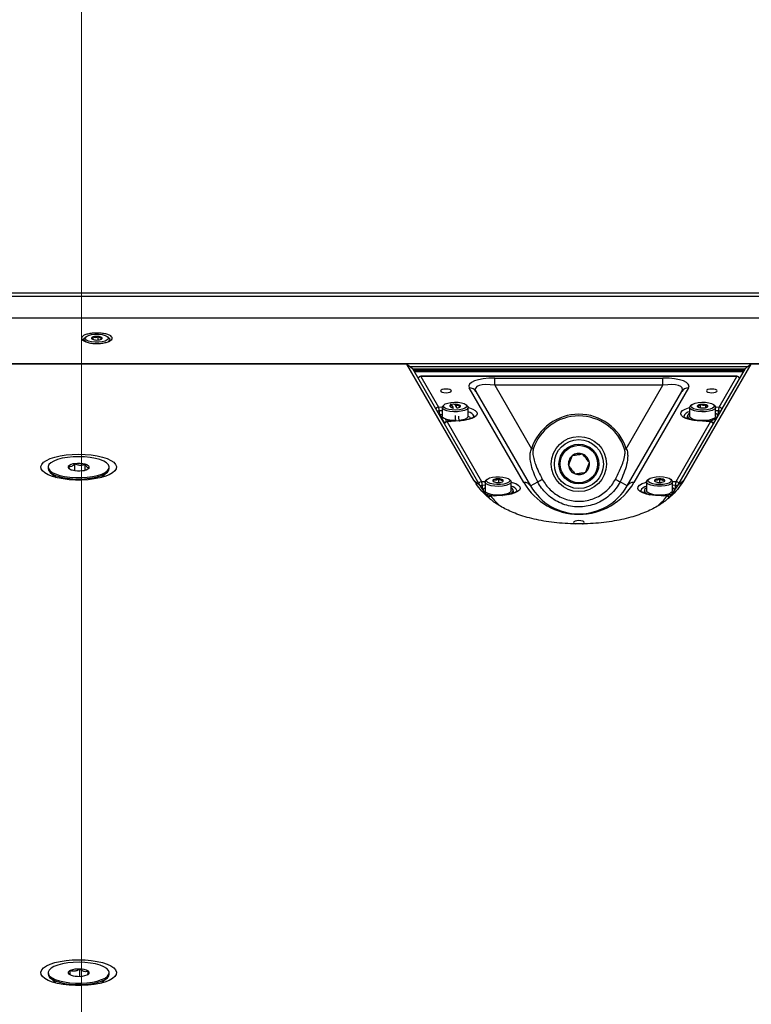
# Model space of a CAD drawing. Header units: inches. Extents: x 0.2 to 16.8, y 0.1 to 10.9.
# Tile 39 of 76: x 11.89 to 12.562, y 5.031 to 5.935. Entities that reach past the tile are written whole.
import ezdxf

# ---------------------------------------------------------------- set-up
doc = ezdxf.new("R2010")
doc.units = ezdxf.units.IN
doc.header["$MEASUREMENT"] = 0
doc.styles.add('SLDTEXTSTYLE0', font='TXT', dxfattribs={"width": 0.75})
doc.dimstyles.new('SLDDIMSTYLE16', dxfattribs={"dimtxt": 0.11811, "dimasz": 0.098425, "dimexe": 0, "dimexo": 0.0625, "dimgap": 0.029528, "dimtad": 0, "dimtih": 1, "dimtoh": 1, "dimdec": 0, "dimlfac": 355.6, "dimrnd": 1e-09, "dimzin": 12, "dimdsep": 46, "dimtxsty": 'SLDTEXTSTYLE0', "dimsah": 1, "dimcen": 0.09, "dimadec": 0, "dimazin": 3, "dimtfac": 1, "dimtdec": 0, "dimtofl": 0, "dimtmove": 0, "dimatfit": 3, "dimfxl": 0, "dimfrac": 2, "dimtolj": 1, "dimtzin": 12, "dimarcsym": 0})

# ---------------------------------------------------------------- blocks, each defined once
blk = doc.blocks.new('_D_16')
at = {"color": 7, "linetype": 'Continuous', "lineweight": 0}
for p, q in [((12.94271, 6.39308), (12.90672, 6.39308)), ((12.90672, 6.39308), (12.90672, 6.20558)), ((13.24815, 6.39308), (13.28414, 6.39308)), ((13.28414, 6.39308), (13.28414, 6.20558)), ((11.94669, 4.43441), (11.94669, 6.35838)), ((13.94463, 4.43441), (13.94463, 6.35838)), ((11.94669, 6.29933), (12.58498, 6.29933)), ((13.94463, 6.29933), (13.34408, 6.29933)), ((12.90672, 6.20558), (12.94271, 6.20558)), ((13.28414, 6.20558), (13.24815, 6.20558))]:
    blk.add_line(p, q, dxfattribs=at)
at = {"color": 7, "linetype": 'Continuous', "lineweight": 18}
for points in [[(11.94669, 6.29933), (12.04512, 6.27964), (12.04512, 6.31901)], [(13.94463, 6.29933), (13.8462, 6.31901), (13.8462, 6.27964)]]:
    blk.add_solid(points, dxfattribs=at)
at = {"color": 7, "linetype": 'Continuous', "lineweight": 18, "char_height": 0.11811, "attachment_point": 1, "style": 'SLDTEXTSTYLE0'}
for s, insert in [('710', (12.60892, 6.35783)), ('28.0', (12.94271, 6.35783))]:
    blk.add_mtext(s, dxfattribs=dict(at, insert=insert))

msp = doc.modelspace()

# ---------------------------------------------------------------- linework, layer by layer
at = {"color": 7, "linetype": 'Continuous', "lineweight": 25}
for p, q in [((14.01887, 5.68363), (11.87245, 5.68363)), ((11.87245, 5.68069), (14.01887, 5.68069)), ((14.02034, 5.66054), (11.87098, 5.66054)), ((14.02034, 5.6605), (11.87098, 5.6605)), ((11.95092, 5.64354), (11.94978, 5.64254)), ((11.95661, 5.6414), (11.95621, 5.64176)), ((11.95745, 5.64103), (11.95745, 5.64338)), ((11.96214, 5.64059), (11.96214, 5.64382)), ((11.97204, 5.64254), (11.9709, 5.64354)), ((11.94896, 5.64105), (11.94896, 5.6397)), ((11.97286, 5.63972), (11.97286, 5.64105)), ((12.24569, 5.6185), (11.85169, 5.6185)), ((14.02034, 5.6186), (11.87098, 5.6186)), ((12.30719, 5.51198), (12.24569, 5.6185)), ((12.24569, 5.6185), (12.24908, 5.61604)), ((12.24908, 5.61604), (12.25072, 5.61444)), ((12.55818, 5.616), (12.24912, 5.616)), ((12.25072, 5.61444), (12.31271, 5.50707)), ((12.49459, 5.50707), (12.55658, 5.61444)), ((12.5616, 5.6185), (12.50011, 5.51198)), ((12.55658, 5.61444), (12.55822, 5.61604)), ((12.55822, 5.61604), (12.5616, 5.6185)), ((13.32972, 5.6185), (12.5616, 5.6185)), ((12.55618, 5.61374), (12.25112, 5.61374)), ((12.25171, 5.61272), (12.55558, 5.61272)), ((12.25242, 5.6115), (12.55488, 5.6115)), ((12.5487, 5.60725), (12.25859, 5.60725)), ((12.25859, 5.60725), (12.25859, 5.60708)), ((12.25859, 5.60708), (12.27482, 5.57897)), ((12.5487, 5.60708), (12.25859, 5.60708)), ((12.32655, 5.60565), (12.48074, 5.60565)), ((12.32655, 5.59894), (12.32655, 5.60565)), ((12.48074, 5.59894), (12.48074, 5.60565)), ((12.53247, 5.57897), (12.5487, 5.60708)), ((12.5487, 5.60725), (12.5487, 5.60708)), ((12.35308, 5.50971), (12.30294, 5.59655)), ((12.32655, 5.59894), (12.36015, 5.54074)), ((12.48074, 5.59894), (12.32655, 5.59894)), ((12.44714, 5.54074), (12.48074, 5.59894)), ((12.50435, 5.59655), (12.45422, 5.50971)), ((12.30913, 5.59341), (12.35926, 5.50657)), ((12.44803, 5.50657), (12.49817, 5.59341)), ((12.27482, 5.57897), (12.27813, 5.5792)), ((12.27804, 5.57868), (12.27804, 5.57058)), ((12.28, 5.58117), (12.27885, 5.58016)), ((12.28569, 5.57905), (12.28529, 5.57939)), ((12.28861, 5.58167), (12.28564, 5.58138)), ((12.29122, 5.57873), (12.29122, 5.58144)), ((12.30112, 5.58016), (12.29997, 5.58117)), ((12.30194, 5.57058), (12.30194, 5.57868)), ((12.50536, 5.57868), (12.50536, 5.57058)), ((12.50732, 5.58117), (12.50618, 5.58016)), ((12.5155, 5.57828), (12.5155, 5.58138)), ((12.52032, 5.57852), (12.52032, 5.58114)), ((12.52213, 5.57959), (12.52141, 5.57896)), ((12.52844, 5.58016), (12.52729, 5.58117)), ((12.52916, 5.5792), (12.53247, 5.57897)), ((12.52926, 5.57058), (12.52926, 5.57868)), ((12.27804, 5.57557), (12.27537, 5.57539)), ((12.27804, 5.57194), (12.27591, 5.5718)), ((12.27591, 5.5718), (12.28025, 5.56428)), ((12.50325, 5.57058), (12.50325, 5.5684)), ((12.53193, 5.57539), (12.52926, 5.57557)), ((12.53138, 5.5718), (12.53088, 5.57183)), ((12.53116, 5.57141), (12.53138, 5.5718)), ((12.29371, 5.56635), (12.28245, 5.56559)), ((12.2939, 5.56619), (12.28264, 5.56543)), ((12.28264, 5.56543), (12.31431, 5.51057)), ((12.28296, 5.56605), (12.28296, 5.56579)), ((12.28904, 5.56604), (12.28902, 5.56651)), ((12.29702, 5.56684), (12.29702, 5.5671)), ((12.49298, 5.51057), (12.52465, 5.56543)), ((12.52465, 5.56543), (12.5134, 5.56619)), ((12.52484, 5.56559), (12.51359, 5.56635)), ((12.52699, 5.56419), (12.52771, 5.56444)), ((12.36163, 5.54027), (12.36015, 5.54074)), ((12.44567, 5.54027), (12.44714, 5.54074)), ((11.91611, 5.52381), (11.91611, 5.52249)), ((11.93459, 5.5243), (11.93586, 5.52224)), ((11.94064, 5.52072), (11.94064, 5.52691)), ((11.95028, 5.5212), (11.95028, 5.52642)), ((11.97235, 5.52249), (11.97235, 5.52381)), ((11.91804, 5.51899), (11.92338, 5.51431)), ((11.95326, 5.52267), (11.95387, 5.52333)), ((11.96508, 5.51431), (11.97042, 5.51899)), ((12.31271, 5.50707), (12.30719, 5.51198)), ((12.31431, 5.51057), (12.31762, 5.51079)), ((12.31753, 5.50716), (12.31486, 5.50698)), ((12.31753, 5.51027), (12.31753, 5.50218)), ((12.31949, 5.51276), (12.31835, 5.51176)), ((12.32555, 5.51044), (12.32555, 5.51241)), ((12.33001, 5.50977), (12.33001, 5.51308)), ((12.34061, 5.51176), (12.33947, 5.51276)), ((12.34143, 5.50218), (12.34143, 5.51027)), ((12.35926, 5.50657), (12.36584, 5.51037)), ((12.44803, 5.50657), (12.44145, 5.51037)), ((12.46586, 5.51027), (12.46586, 5.50218)), ((12.46783, 5.51276), (12.46668, 5.51176)), ((12.47362, 5.51058), (12.47362, 5.51227)), ((12.47786, 5.50976), (12.47786, 5.51309)), ((12.48895, 5.51176), (12.4878, 5.51276)), ((12.48967, 5.51079), (12.49298, 5.51057)), ((12.48977, 5.50218), (12.48977, 5.51027)), ((12.49243, 5.50698), (12.48977, 5.50716)), ((12.49459, 5.50707), (12.50011, 5.51198)), ((12.3159, 5.50343), (12.3154, 5.5034)), ((12.3332, 5.49795), (12.32256, 5.49723)), ((12.33339, 5.49779), (12.32275, 5.49707)), ((12.34354, 5.49996), (12.34354, 5.50218)), ((12.46375, 5.50218), (12.46375, 5.5)), ((12.48454, 5.49707), (12.47391, 5.49779)), ((12.48473, 5.49723), (12.47409, 5.49795)), ((12.49189, 5.5034), (12.49139, 5.50343)), ((11.94528, 5.05633), (11.94528, 5.06295)), ((11.91611, 5.05964), (11.91611, 5.05832)), ((11.91804, 5.05482), (11.92338, 5.05014)), ((11.93637, 5.05768), (11.93637, 5.06161)), ((11.96508, 5.05014), (11.97042, 5.05482)), ((11.97235, 5.05832), (11.97235, 5.05964))]:
    msp.add_line(p, q, dxfattribs=at)
at = {"color": 7, "linetype": 'Continuous', "lineweight": 25, "flags": 128}
for points in [[(11.95115, 5.63869), (11.95083, 5.63885), (11.94938, 5.63997), (11.94896, 5.64118), (11.94961, 5.64238), (11.94978, 5.64254)], [(11.96854, 5.63963), (11.96583, 5.63895), (11.96265, 5.63859), (11.9593, 5.63858), (11.9561, 5.63893), (11.95337, 5.6396), (11.95139, 5.64052), (11.95033, 5.64161), (11.95031, 5.64276), (11.95133, 5.64385), (11.95328, 5.64478), (11.95599, 5.64546), (11.95917, 5.64582), (11.96252, 5.64583), (11.96572, 5.64548), (11.96845, 5.64481), (11.97043, 5.64389), (11.97149, 5.6428), (11.97151, 5.64165), (11.97049, 5.64056), (11.96854, 5.63963)], [(11.95745, 5.64338), (11.95703, 5.64321), (11.95668, 5.64303), (11.9564, 5.64283), (11.9562, 5.64263), (11.95608, 5.64241), (11.95604, 5.64219), (11.95609, 5.64198), (11.95621, 5.64176)], [(11.96437, 5.64103), (11.96479, 5.6412), (11.96514, 5.64138), (11.96542, 5.64158), (11.96562, 5.64178), (11.96574, 5.642), (11.96578, 5.64221), (11.96574, 5.64243), (11.96561, 5.64265)], [(11.97204, 5.64254), (11.97278, 5.64153), (11.97267, 5.64031), (11.97151, 5.63916), (11.97141, 5.63909)], [(12.2816, 5.59211), (12.28348, 5.59224), (12.28508, 5.5926), (12.28615, 5.59315), (12.28653, 5.5938), (12.28615, 5.59444), (12.28508, 5.59499), (12.28348, 5.59535), (12.2816, 5.59548), (12.27971, 5.59535), (12.27811, 5.59499), (12.27704, 5.59444), (12.27667, 5.5938), (12.27704, 5.59315), (12.27811, 5.5926), (12.27971, 5.59224), (12.2816, 5.59211)], [(12.5257, 5.59548), (12.52381, 5.59535), (12.52221, 5.59499), (12.52114, 5.59444), (12.52077, 5.5938), (12.52114, 5.59315), (12.52221, 5.5926), (12.52381, 5.59224), (12.5257, 5.59211), (12.52758, 5.59224), (12.52918, 5.5926), (12.53025, 5.59315), (12.53062, 5.5938), (12.53025, 5.59444), (12.52918, 5.59499), (12.52758, 5.59535), (12.5257, 5.59548)], [(12.30112, 5.58016), (12.30186, 5.57916), (12.30174, 5.57794), (12.30058, 5.57679), (12.29848, 5.5758), (12.29563, 5.57507), (12.29227, 5.57466), (12.28871, 5.57461), (12.28527, 5.57492), (12.28224, 5.57556), (12.2799, 5.57648), (12.27846, 5.5776), (12.27804, 5.57881), (12.27868, 5.58001), (12.27885, 5.58016)], [(12.29271, 5.58338), (12.29578, 5.58292), (12.29828, 5.58216), (12.29997, 5.58116), (12.30069, 5.58004), (12.30036, 5.5789), (12.29901, 5.57785), (12.29678, 5.577), (12.29388, 5.57642), (12.29061, 5.57617), (12.28727, 5.57629), (12.2842, 5.57675), (12.28169, 5.57751), (12.28, 5.5785), (12.27928, 5.57962), (12.27962, 5.58076), (12.28096, 5.58181), (12.28319, 5.58267), (12.28609, 5.58325), (12.28937, 5.58349), (12.29271, 5.58338)], [(12.28701, 5.5806), (12.28597, 5.58135), (12.28549, 5.58135)], [(12.28853, 5.57773), (12.28806, 5.57886), (12.28701, 5.5806)], [(12.28999, 5.58089), (12.28894, 5.58165), (12.28861, 5.58167)], [(12.29151, 5.57802), (12.29103, 5.57915), (12.28999, 5.58089)], [(12.29345, 5.57866), (12.29387, 5.57883), (12.29422, 5.57901), (12.2945, 5.5792), (12.2947, 5.57941), (12.29482, 5.57962), (12.29486, 5.57984), (12.29481, 5.58006), (12.29468, 5.58027)], [(12.30194, 5.57852), (12.30303, 5.57823), (12.30613, 5.5771), (12.30842, 5.57577), (12.30978, 5.5743), (12.31016, 5.57276), (12.30952, 5.57123), (12.3079, 5.56979), (12.30538, 5.5685), (12.3021, 5.56744), (12.2982, 5.56666), (12.2939, 5.56619)], [(12.5134, 5.56619), (12.50909, 5.56666), (12.5052, 5.56744), (12.50191, 5.5685), (12.49939, 5.56979), (12.49778, 5.57123), (12.49714, 5.57276), (12.49751, 5.5743), (12.49888, 5.57577), (12.50117, 5.5771), (12.50427, 5.57823), (12.50536, 5.57852)], [(12.52844, 5.58016), (12.52912, 5.57931), (12.52913, 5.57809), (12.5281, 5.57692), (12.52611, 5.57591), (12.52334, 5.57515), (12.52003, 5.5747), (12.51648, 5.5746), (12.513, 5.57486), (12.50991, 5.57547), (12.50747, 5.57636), (12.50591, 5.57745), (12.50536, 5.57865), (12.50587, 5.57986), (12.50618, 5.58016)], [(12.51334, 5.58324), (12.51661, 5.58349), (12.51995, 5.58339), (12.52303, 5.58293), (12.52555, 5.58218), (12.52727, 5.58119), (12.52801, 5.58007), (12.5277, 5.57893), (12.52637, 5.57787), (12.52416, 5.57701), (12.52128, 5.57643), (12.51801, 5.57617), (12.51466, 5.57628), (12.51158, 5.57673), (12.50906, 5.57749), (12.50735, 5.57847), (12.50661, 5.57959), (12.50692, 5.58074), (12.50824, 5.58179), (12.51045, 5.58265), (12.51334, 5.58324)], [(12.51249, 5.58007), (12.51244, 5.57985), (12.51247, 5.57964), (12.51259, 5.57942), (12.51278, 5.57922), (12.51306, 5.57902), (12.5134, 5.57884), (12.51382, 5.57867), (12.51429, 5.57852)], [(12.52213, 5.57959), (12.52218, 5.57981), (12.52214, 5.58003), (12.52203, 5.58024), (12.52183, 5.58045), (12.52156, 5.58065), (12.52121, 5.58083), (12.5208, 5.58099), (12.52032, 5.58114)], [(12.2902, 5.5665), (12.28871, 5.56652), (12.28527, 5.56683), (12.28224, 5.56747), (12.2799, 5.56839), (12.27846, 5.5695), (12.27804, 5.57058)], [(12.29077, 5.56616), (12.29046, 5.56936), (12.2902, 5.57113)], [(12.29376, 5.56623), (12.29343, 5.56965), (12.29331, 5.57051)], [(12.30194, 5.57058), (12.30174, 5.56985), (12.30058, 5.56869), (12.29848, 5.56771), (12.29563, 5.56698), (12.29364, 5.56669)], [(12.50325, 5.56896), (12.50303, 5.56864), (12.50296, 5.5685)], [(12.50536, 5.57312), (12.50443, 5.57251), (12.50338, 5.57125), (12.50337, 5.56994), (12.50439, 5.56868), (12.50637, 5.56756), (12.50746, 5.56715)], [(12.52926, 5.57058), (12.52913, 5.57), (12.5281, 5.56883), (12.52611, 5.56782), (12.52334, 5.56705), (12.52003, 5.5666), (12.51648, 5.56651), (12.513, 5.56677), (12.50991, 5.56737), (12.50747, 5.56826), (12.50591, 5.56936), (12.50536, 5.57056), (12.50536, 5.57058)], [(12.28245, 5.56559), (12.28253, 5.56556), (12.28264, 5.56543)], [(12.29371, 5.56635), (12.29379, 5.56632), (12.2939, 5.56619)], [(12.2989, 5.56786), (12.29878, 5.56715), (12.29847, 5.56673)], [(12.5134, 5.56619), (12.5135, 5.56632), (12.51359, 5.56635)], [(12.52465, 5.56543), (12.52476, 5.56556), (12.52484, 5.56559)], [(11.94423, 5.53569), (11.9501, 5.53552), (11.9558, 5.53501), (11.96117, 5.53418), (11.96605, 5.53305), (11.9703, 5.53166), (11.97381, 5.53004), (11.97646, 5.52824), (11.97818, 5.52631), (11.97893, 5.52432), (11.97868, 5.5223), (11.97744, 5.52033), (11.97524, 5.51846), (11.97215, 5.51675), (11.96826, 5.51524), (11.96368, 5.51397), (11.95854, 5.51299), (11.95298, 5.51232), (11.94718, 5.51198), (11.94129, 5.51198), (11.93548, 5.51232), (11.92993, 5.51299), (11.92478, 5.51397), (11.9202, 5.51524), (11.91631, 5.51675), (11.91322, 5.51846), (11.91102, 5.52033), (11.90978, 5.5223), (11.90953, 5.52432), (11.91028, 5.52631), (11.91201, 5.52824), (11.91466, 5.53004), (11.91816, 5.53166), (11.92241, 5.53305), (11.92729, 5.53418), (11.93266, 5.53501), (11.93836, 5.53552), (11.94423, 5.53569)], [(11.92678, 5.51627), (11.93127, 5.51528), (11.93622, 5.51459), (11.94147, 5.51424), (11.94682, 5.51423), (11.95207, 5.51458), (11.95704, 5.51525), (11.96155, 5.51623), (11.96543, 5.51749), (11.96854, 5.51898), (11.97078, 5.52064), (11.97205, 5.52241), (11.97233, 5.52424), (11.97158, 5.52605), (11.96985, 5.52778), (11.96719, 5.52937), (11.9637, 5.53075), (11.95951, 5.53189), (11.95477, 5.53273), (11.94964, 5.53325), (11.94432, 5.53343), (11.939, 5.53326), (11.93386, 5.53275), (11.9291, 5.53192), (11.92489, 5.53079), (11.92138, 5.52942), (11.91869, 5.52784), (11.91692, 5.52611), (11.91615, 5.5243), (11.91638, 5.52247), (11.91763, 5.52069), (11.91983, 5.51903), (11.92292, 5.51754), (11.92678, 5.51627)], [(11.93459, 5.5243), (11.93449, 5.52386), (11.93456, 5.52343), (11.93479, 5.523), (11.93518, 5.52258), (11.93572, 5.52219), (11.93642, 5.52182), (11.93724, 5.52149), (11.93819, 5.5212)], [(11.95387, 5.52333), (11.95397, 5.52376), (11.95391, 5.5242), (11.95368, 5.52463), (11.95329, 5.52504), (11.95274, 5.52543), (11.95205, 5.5258), (11.95122, 5.52613), (11.95028, 5.52642)], [(11.91611, 5.52249), (11.91638, 5.52115), (11.91763, 5.51937), (11.91983, 5.51771), (11.92292, 5.51622), (11.92678, 5.51495)], [(11.92678, 5.51495), (11.93127, 5.51396), (11.93622, 5.51327), (11.94147, 5.51292), (11.94682, 5.51291), (11.95207, 5.51325), (11.95704, 5.51393), (11.96155, 5.51491), (11.96543, 5.51617), (11.96854, 5.51766), (11.97078, 5.51932), (11.97205, 5.52109), (11.97235, 5.52249)], [(12.33065, 5.51507), (12.33388, 5.51477), (12.33669, 5.51414), (12.33879, 5.51325), (12.33998, 5.51217), (12.34014, 5.51103), (12.33925, 5.50992), (12.33742, 5.50896), (12.3348, 5.50824), (12.33166, 5.50784), (12.32831, 5.50778), (12.32508, 5.50809), (12.32227, 5.50871), (12.32017, 5.50961), (12.31898, 5.51068), (12.31882, 5.51183), (12.3197, 5.51293), (12.32154, 5.51389), (12.32416, 5.51461), (12.3273, 5.51502), (12.33065, 5.51507)], [(12.47791, 5.5151), (12.48122, 5.51491), (12.48419, 5.51438), (12.48654, 5.51356), (12.48804, 5.51253), (12.48853, 5.5114), (12.48798, 5.51026), (12.48643, 5.50925), (12.48404, 5.50844), (12.48104, 5.50793), (12.47772, 5.50776), (12.47441, 5.50795), (12.47144, 5.50848), (12.46909, 5.5093), (12.46759, 5.51033), (12.46709, 5.51146), (12.46765, 5.51259), (12.4692, 5.51361), (12.47159, 5.51441), (12.47459, 5.51493), (12.47791, 5.5151)], [(12.34061, 5.51176), (12.34101, 5.51134), (12.34142, 5.51013), (12.34077, 5.50893), (12.33912, 5.50785), (12.33661, 5.50699), (12.33346, 5.50642), (12.32996, 5.50619), (12.32642, 5.50632), (12.32315, 5.5068), (12.32044, 5.5076), (12.31854, 5.50863), (12.31761, 5.5098), (12.31773, 5.51102), (12.31835, 5.51176)], [(12.34143, 5.51012), (12.34252, 5.50982), (12.34562, 5.5087), (12.34791, 5.50737), (12.34927, 5.50589), (12.34965, 5.50435), (12.34901, 5.50282), (12.34739, 5.50138), (12.34488, 5.5001), (12.34159, 5.49904), (12.3377, 5.49825), (12.33339, 5.49779)], [(12.47391, 5.49779), (12.4696, 5.49825), (12.4657, 5.49904), (12.46242, 5.5001), (12.4599, 5.50138), (12.45828, 5.50282), (12.45765, 5.50435), (12.45802, 5.50589), (12.45939, 5.50737), (12.46168, 5.5087), (12.46477, 5.50982), (12.46586, 5.51012)], [(12.48895, 5.51176), (12.48898, 5.51173), (12.48974, 5.51054), (12.48944, 5.50933), (12.48811, 5.5082), (12.48587, 5.50725), (12.48291, 5.50657), (12.47949, 5.50622), (12.47593, 5.50624), (12.47253, 5.5066), (12.46961, 5.5073), (12.46741, 5.50826), (12.46614, 5.5094), (12.4659, 5.51061), (12.46668, 5.51176)], [(12.34143, 5.50218), (12.34142, 5.50204), (12.34077, 5.50084), (12.33912, 5.49976), (12.33661, 5.4989), (12.33346, 5.49833), (12.32996, 5.49809), (12.32642, 5.49823), (12.32315, 5.49871), (12.32044, 5.4995), (12.31854, 5.50053), (12.31761, 5.50171), (12.31753, 5.50218)], [(12.32256, 5.49723), (12.32265, 5.4972), (12.32275, 5.49707)], [(12.3332, 5.49795), (12.33328, 5.49792), (12.33339, 5.49779)], [(12.33945, 5.49879), (12.34047, 5.49918), (12.34243, 5.5003), (12.34343, 5.50157), (12.34339, 5.50288), (12.34232, 5.50414), (12.34143, 5.50471)], [(12.34386, 5.50003), (12.34376, 5.50024), (12.34354, 5.50056)], [(12.46375, 5.50056), (12.46354, 5.50024), (12.46346, 5.5001)], [(12.46586, 5.50471), (12.46539, 5.50443), (12.46407, 5.5032), (12.46378, 5.50189), (12.46452, 5.50061), (12.46626, 5.49944), (12.46861, 5.49854)], [(12.48977, 5.50218), (12.48944, 5.50124), (12.48811, 5.5001), (12.48587, 5.49916), (12.48291, 5.49848), (12.47949, 5.49813), (12.47593, 5.49814), (12.47253, 5.49851), (12.46961, 5.49921), (12.46741, 5.50017), (12.46614, 5.5013), (12.46586, 5.50218)], [(12.47391, 5.49779), (12.47401, 5.49792), (12.47409, 5.49795)], [(12.48454, 5.49707), (12.48465, 5.4972), (12.48473, 5.49723)], [(12.40365, 5.47469), (12.40176, 5.47456), (12.40016, 5.4742), (12.39909, 5.47365), (12.39872, 5.473), (12.39909, 5.47236), (12.40016, 5.47181), (12.4002, 5.4718)], [(12.40704, 5.47178), (12.40713, 5.47181), (12.4082, 5.47236), (12.40858, 5.473), (12.4082, 5.47365), (12.40713, 5.4742), (12.40553, 5.47456), (12.40365, 5.47469)], [(11.94423, 5.07152), (11.9501, 5.07135), (11.9558, 5.07084), (11.96117, 5.07001), (11.96605, 5.06888), (11.9703, 5.06749), (11.97381, 5.06587), (11.97646, 5.06407), (11.97818, 5.06214), (11.97893, 5.06015), (11.97868, 5.05813), (11.97744, 5.05616), (11.97524, 5.05429), (11.97215, 5.05258), (11.96826, 5.05107), (11.96368, 5.0498), (11.95854, 5.04882), (11.95298, 5.04815), (11.94718, 5.04781), (11.94129, 5.04781), (11.93548, 5.04815), (11.92993, 5.04882), (11.92478, 5.0498), (11.9202, 5.05107), (11.91631, 5.05258), (11.91322, 5.05429), (11.91102, 5.05616), (11.90978, 5.05813), (11.90953, 5.06015), (11.91028, 5.06214), (11.91201, 5.06407), (11.91466, 5.06587), (11.91816, 5.06749), (11.92241, 5.06888), (11.92729, 5.07001), (11.93266, 5.07084), (11.93836, 5.07135), (11.94423, 5.07152)], [(11.96995, 5.06353), (11.96734, 5.06512), (11.96388, 5.06652), (11.95972, 5.06767), (11.955, 5.06853), (11.94989, 5.06906), (11.94458, 5.06926), (11.93925, 5.06911), (11.9341, 5.06861), (11.92932, 5.0678), (11.92508, 5.06668), (11.92153, 5.06532), (11.9188, 5.06374), (11.91699, 5.06202), (11.91616, 5.06022), (11.91635, 5.05839), (11.91755, 5.05661), (11.91971, 5.05494), (11.92276, 5.05343), (11.92658, 5.05215), (11.93104, 5.05115), (11.93598, 5.05045), (11.94122, 5.05008), (11.94656, 5.05006), (11.95182, 5.05038), (11.95681, 5.05104), (11.96134, 5.05201), (11.96526, 5.05326), (11.96841, 5.05473), (11.97069, 5.05639), (11.97202, 5.05816), (11.97234, 5.05998), (11.97164, 5.0618), (11.96995, 5.06353)], [(11.91611, 5.05832), (11.91635, 5.05707), (11.91755, 5.05529), (11.91971, 5.05361), (11.92276, 5.05211), (11.92658, 5.05083), (11.93104, 5.04983), (11.93598, 5.04913), (11.94122, 5.04876), (11.94656, 5.04874), (11.95182, 5.04906), (11.95681, 5.04972), (11.96134, 5.05069), (11.96526, 5.05193), (11.96841, 5.05341), (11.97069, 5.05506), (11.97202, 5.05684), (11.97235, 5.05832)], [(11.93637, 5.06161), (11.93568, 5.06124), (11.93515, 5.06084), (11.93477, 5.06043), (11.93455, 5.06), (11.93449, 5.05956), (11.93461, 5.05913), (11.93488, 5.0587), (11.93532, 5.0583)], [(11.9521, 5.05768), (11.95278, 5.05804), (11.95332, 5.05844), (11.9537, 5.05886), (11.95392, 5.05928), (11.95397, 5.05972), (11.95386, 5.06015), (11.95358, 5.06058), (11.95314, 5.06099)]]:
    msp.add_lwpolyline(points, dxfattribs=at)
at = {"color": 7, "linetype": 'Continuous', "lineweight": 25}
for radius in [0.02531, 0.0225, 0.01828, 0.01718]:
    msp.add_circle((12.40365, 5.52668), radius, dxfattribs=at)
for centre, radius, start, end in [((11.95962, 5.64613), 0.00554, 232.04297, 270.6088), ((11.9609, 5.63186), 0.01202, 84.04635, 106.674), ((11.9622, 5.63828), 0.00554, 52.04297, 90.6088), ((11.96092, 5.65255), 0.01202, 264.04635, 286.674), ((12.25859, 5.60444), 0.00281, 90, 160.35363), ((12.25879, 5.6041), 0.00298, 93.73582, 157.63704), ((12.5487, 5.60444), 0.00281, 19.64637, 90), ((12.5485, 5.60409), 0.00299, 22.49269, 86.13446), ((12.30352, 5.59004), 0.00654, 31.04633, 95.11865), ((12.50377, 5.59004), 0.00654, 84.88135, 148.95367), ((12.27502, 5.57599), 0.00298, 93.73582, 157.63704), ((12.26584, 5.57577), 0.00954, 357.67593, 19.59994), ((12.28608, 5.57986), 0.000921, 96.5402, 210.68978), ((12.28842, 5.58328), 0.00499, 231.19354, 265.77522), ((12.28999, 5.56746), 0.01404, 84.94744, 92.68562), ((12.29128, 5.57591), 0.00553, 52.00755, 90.60708), ((12.29054, 5.5876), 0.0094, 275.38509, 288.03838), ((12.51546, 5.57735), 0.00403, 89.39044, 137.49159), ((12.51733, 5.59105), 0.01289, 256.36502, 277.94526), ((12.51729, 5.56861), 0.01289, 76.36502, 97.94526), ((12.51915, 5.58232), 0.00403, 269.39044, 317.49159), ((12.54146, 5.57577), 0.00954, 160.40006, 182.32407), ((12.53227, 5.57598), 0.00299, 22.49269, 86.13446), ((12.2748, 5.58252), 0.00715, 256.82966, 274.5549), ((12.2849, 5.575), 0.00954, 177.67593, 199.59994), ((12.30074, 5.5676), 0.00713, 22.08423, 80.36354), ((12.3003, 5.56614), 0.00467, 29.37528, 69.49676), ((12.40365, 5.52668), 0.04571, 17.91865, 162.08135), ((12.40365, 5.52668), 0.04416, 17.91865, 162.08135), ((12.50617, 5.56802), 0.00666, 97.06508, 159.43065), ((12.52754, 5.56947), 0.00403, 18.62969, 64.73688), ((12.5224, 5.575), 0.00954, 340.40006, 2.32407), ((12.53249, 5.58263), 0.00727, 265.58354, 283.03191), ((12.28264, 5.56279), 0.00281, 93.86373, 160.35363), ((12.28283, 5.56245), 0.00298, 93.73582, 157.63704), ((12.28369, 5.56827), 0.00265, 189.00443, 261.52089), ((12.52029, 5.58509), 0.01919, 270.377, 300.7683), ((12.52445, 5.56244), 0.00299, 22.49269, 86.13446), ((12.52465, 5.56279), 0.00281, 19.64637, 86.13627), ((12.40365, 5.52668), 0.00974, 128.63776, 188.63776), ((12.40365, 5.52668), 0.00974, 68.63776, 128.63776), ((12.40365, 5.52668), 0.00974, 8.63776, 68.63776), ((11.94055, 5.51881), 0.0081, 89.39645, 137.3439), ((11.94419, 5.50139), 0.02576, 76.3273, 97.91711), ((12.40365, 5.52668), 0.00974, 188.63776, 248.63776), ((12.40365, 5.52668), 0.00974, 308.63776, 8.63776), ((11.94428, 5.54623), 0.02576, 256.3273, 277.91711), ((11.94791, 5.52882), 0.0081, 269.39645, 317.3439), ((12.40365, 5.52668), 0.00974, 248.63776, 308.63776), ((12.31451, 5.50759), 0.00298, 93.73582, 157.63704), ((12.31429, 5.51411), 0.00715, 256.82966, 274.5549), ((12.30533, 5.50737), 0.00954, 357.67593, 19.59994), ((12.32439, 5.50659), 0.00954, 177.67593, 199.59994), ((12.32559, 5.51149), 0.000926, 92.28657, 232.17762), ((12.32875, 5.51731), 0.00754, 240.34023, 271.49866), ((12.3293, 5.50264), 0.01046, 86.11658, 110.99645), ((12.32966, 5.52021), 0.01046, 266.11658, 290.99645), ((12.33021, 5.50555), 0.00754, 60.34023, 91.49866), ((12.33337, 5.51137), 0.000926, 272.28657, 52.17762), ((12.34024, 5.49919), 0.00713, 22.08423, 80.36354), ((12.35366, 5.5032), 0.00654, 31.04633, 95.11865), ((12.40365, 5.53891), 0.05839, 210, 330), ((12.40365, 5.53219), 0.05125, 210, 330), ((12.27599, 5.68695), 0.19813, 296.96855, 298.34908), ((12.53131, 5.68695), 0.19813, 241.65092, 243.03145), ((12.45363, 5.5032), 0.00654, 84.88135, 148.95367), ((12.46668, 5.49962), 0.00666, 97.06508, 159.43065), ((12.47385, 5.51143), 0.000871, 105.53363, 251.55443), ((12.47739, 5.51869), 0.00893, 244.74605, 272.47439), ((12.47743, 5.50393), 0.00917, 87.33398, 114.57111), ((12.4782, 5.51892), 0.00917, 267.33398, 294.57111), ((12.47824, 5.50417), 0.00893, 64.74605, 92.47439), ((12.48178, 5.51142), 0.000871, 285.53363, 71.55443), ((12.4829, 5.50659), 0.00954, 340.40006, 2.32407), ((12.50196, 5.50737), 0.00954, 160.40006, 182.32407), ((12.49299, 5.51423), 0.00727, 265.58354, 283.03191), ((12.49278, 5.50758), 0.00299, 22.49269, 86.13446), ((12.31913, 5.50123), 0.00383, 114.72616, 165.71598), ((12.32742, 5.52112), 0.02365, 245.70058, 267.46217), ((12.32275, 5.49443), 0.00281, 93.86373, 136.13456), ((12.32305, 5.49405), 0.00303, 95.5952, 135.28897), ((12.48002, 5.5207), 0.02323, 272.22962, 293.55604), ((12.48425, 5.49405), 0.00303, 44.71103, 84.4048), ((12.48454, 5.49443), 0.00281, 43.78146, 86.13627), ((12.4884, 5.50143), 0.00355, 12.10841, 67.44944), ((11.94387, 5.04211), 0.02089, 86.1393, 111.05394), ((11.94568, 5.04783), 0.01513, 60.42462, 91.51352), ((11.94279, 5.07145), 0.01513, 240.42462, 271.51352), ((11.94459, 5.07717), 0.02089, 266.1393, 291.05394)]:
    msp.add_arc(centre, radius, start, end, dxfattribs=at)
for centre, major_axis, ratio, start_param, end_param in [((12.33181, 5.59655), (0.02934, -0.0018), 0.30407, 1.769419, 3.340215), ((12.47549, 5.59655), (0.02934, 0.0018), 0.30407, 6.084563, 7.655359), ((12.33181, 5.58984), (0.02319, -0.00621), 0.325425, 1.885328, 3.456124), ((12.47549, 5.58984), (0.02319, 0.00621), 0.325425, 5.968654, 7.53945), ((12.27482, 5.57104), (0.00106, 0.0043), 0.606146, 0.191155, 0.779174), ((12.27482, 5.57104), (0.00296, 0.00047), 0.208736, 1.161477, 1.354079), ((12.53247, 5.57104), (0.00296, -0.00047), 0.208736, 1.787514, 1.980115), ((12.53247, 5.57104), (-0.00106, 0.0043), 0.606146, 5.504011, 6.092031), ((12.31431, 5.50264), (0.00106, 0.0043), 0.606146, 0.191155, 0.750529), ((12.49298, 5.50264), (-0.00106, 0.0043), 0.606146, 5.529422, 6.092031)]:
    msp.add_ellipse(centre, major_axis=major_axis, ratio=ratio, start_param=start_param, end_param=end_param, dxfattribs=at)
for points, knots in [([(11.94685, 5.64226), (11.94701, 5.6428), (11.94732, 5.64388), (11.94974, 5.64527), (11.95331, 5.64631), (11.95776, 5.6469), (11.96257, 5.64698), (11.96719, 5.64655), (11.9711, 5.64564), (11.97386, 5.64434), (11.97516, 5.64278), (11.97486, 5.64113), (11.97298, 5.63958), (11.96975, 5.63831), (11.96551, 5.63749), (11.96076, 5.63721), (11.95603, 5.63752), (11.95184, 5.63838), (11.9487, 5.63967), (11.94707, 5.64104), (11.94691, 5.64192), (11.94685, 5.64226)], [0, 0, 0, 0, 0.05368, 0.10736, 0.161048, 0.214741, 0.268425, 0.3221, 0.375781, 0.429472, 0.483163, 0.536843, 0.590518, 0.644203, 0.697895, 0.751583, 0.80526, 0.858938, 0.912626, 0.966319, 1, 1, 1, 1]), ([(11.95621, 5.64176), (11.95639, 5.64172), (11.95669, 5.64165), (11.95713, 5.64243), (11.95735, 5.64309), (11.95745, 5.64338)], [0, 0, 0, 0, 0.439117, 0.751367, 1, 1, 1, 1]), ([(11.95745, 5.64338), (11.95812, 5.64317), (11.95927, 5.64281), (11.96094, 5.64317), (11.96177, 5.64362), (11.96214, 5.64382)], [0, 0, 0, 0, 0.439117, 0.751367, 1, 1, 1, 1]), ([(11.96214, 5.64382), (11.96231, 5.64365), (11.96285, 5.64314), (11.96384, 5.64252), (11.96486, 5.64244), (11.96541, 5.64259), (11.96561, 5.64265)], [0, 0, 0, 0, 0.156025, 0.493707, 0.819058, 1, 1, 1, 1]), ([(11.96561, 5.64265), (11.96543, 5.64211), (11.96519, 5.64138), (11.96493, 5.6412), (11.96487, 5.64116)], [0, 0, 0, 0, 0.734126, 1, 1, 1, 1]), ([(12.28529, 5.57939), (12.28535, 5.57937), (12.28554, 5.57929), (12.28587, 5.57942), (12.28613, 5.58), (12.28625, 5.58027)], [0, 0, 0, 0, 0.202364, 0.640334, 1, 1, 1, 1]), ([(12.28999, 5.58088), (12.29003, 5.58089), (12.29046, 5.58097), (12.29086, 5.58122), (12.29122, 5.58144)], [0, 0, 0, 0, 0.077212, 1, 1, 1, 1]), ([(12.29122, 5.58144), (12.29172, 5.581), (12.29257, 5.58025), (12.2938, 5.58004), (12.29441, 5.5802), (12.29468, 5.58027)], [0, 0, 0, 0, 0.4391165, 0.7513669, 1, 1, 1, 1]), ([(12.29468, 5.58027), (12.29461, 5.58006), (12.29442, 5.57948), (12.29416, 5.57887), (12.29398, 5.57879), (12.29394, 5.57878)], [0, 0, 0, 0, 0.302414, 0.846181, 1, 1, 1, 1]), ([(12.51249, 5.58007), (12.51292, 5.57999), (12.51366, 5.57984), (12.51473, 5.58052), (12.51527, 5.58111), (12.5155, 5.58138)], [0, 0, 0, 0, 0.439117, 0.751367, 1, 1, 1, 1]), ([(12.51338, 5.5787), (12.51318, 5.57893), (12.51287, 5.57928), (12.51259, 5.57986), (12.51249, 5.58007)], [0, 0, 0, 0, 0.634003, 1, 1, 1, 1]), ([(12.5155, 5.58138), (12.51619, 5.58107), (12.51737, 5.58055), (12.51909, 5.58067), (12.51994, 5.581), (12.52032, 5.58114)], [0, 0, 0, 0, 0.439117, 0.751367, 1, 1, 1, 1]), ([(12.52032, 5.58114), (12.52043, 5.58093), (12.52071, 5.58035), (12.52125, 5.57963), (12.52176, 5.57947), (12.52204, 5.57956), (12.52213, 5.57959)], [0, 0, 0, 0, 0.1809422, 0.5062926, 0.8439745, 1, 1, 1, 1]), ([(12.30735, 5.57037), (12.30736, 5.57039), (12.30737, 5.57046), (12.3071, 5.56999), (12.30596, 5.56919), (12.30401, 5.56828), (12.30132, 5.56747), (12.29918, 5.56697), (12.2979, 5.56682), (12.29785, 5.56681)], [0, 0, 0, 0, 0.051467, 0.224683, 0.406678, 0.592527, 0.788189, 0.991382, 1, 1, 1, 1]), ([(12.51094, 5.56662), (12.50991, 5.56676), (12.50764, 5.56706), (12.50468, 5.56781), (12.5022, 5.56873), (12.50058, 5.56966), (12.49994, 5.57037), (12.49996, 5.57036), (12.49996, 5.57036)], [0, 0, 0, 0, 0.16095, 0.352694, 0.540415, 0.721548, 0.89409, 1, 1, 1, 1]), ([(12.28367, 5.56685), (12.28349, 5.56676), (12.28287, 5.56644), (12.28296, 5.56606), (12.28303, 5.5658)], [0, 0, 0, 0, 0.294737, 1, 1, 1, 1]), ([(12.2842, 5.56673), (12.28438, 5.56666), (12.28475, 5.5665), (12.28513, 5.56634), (12.28532, 5.56626)], [0, 0, 0, 0, 0.500291, 1, 1, 1, 1]), ([(12.28451, 5.56683), (12.28449, 5.56676), (12.28439, 5.56649), (12.2849, 5.5661), (12.28567, 5.5659), (12.28594, 5.56583)], [0, 0, 0, 0, 0.180924, 0.716525, 1, 1, 1, 1]), ([(12.29785, 5.56681), (12.29673, 5.56666), (12.29538, 5.56647), (12.29395, 5.56637), (12.29371, 5.56635)], [0, 0, 0, 0, 0.829744, 1, 1, 1, 1]), ([(12.29387, 5.56653), (12.29405, 5.5666), (12.29433, 5.56672), (12.29461, 5.56684), (12.29471, 5.56688)], [0, 0, 0, 0, 0.6578072, 1, 1, 1, 1]), ([(12.29405, 5.56638), (12.29418, 5.56643), (12.29458, 5.56656), (12.29475, 5.56676), (12.29486, 5.5669)], [0, 0, 0, 0, 0.334673, 1, 1, 1, 1]), ([(12.51359, 5.56635), (12.51289, 5.5664), (12.51198, 5.56646), (12.51114, 5.56659), (12.51094, 5.56662)], [0, 0, 0, 0, 0.756851, 1, 1, 1, 1]), ([(12.36584, 5.51037), (12.36469, 5.51278), (12.36239, 5.51763), (12.36012, 5.52453), (12.35892, 5.53087), (12.35854, 5.53618), (12.35967, 5.53938), (12.36015, 5.54074)], [0, 0, 0, 0, 0.2510957, 0.5056623, 0.68318, 0.8652544, 1, 1, 1, 1]), ([(12.36163, 5.54027), (12.36146, 5.53909), (12.36106, 5.53619), (12.36213, 5.53157), (12.36464, 5.52336), (12.36775, 5.51718), (12.37007, 5.51258)], [0, 0, 0, 0, 0.120058, 0.296893, 0.477846, 1, 1, 1, 1]), ([(12.39756, 5.53429), (12.39736, 5.53377), (12.3968, 5.53233), (12.39575, 5.52965), (12.39474, 5.52707), (12.39419, 5.52566), (12.39402, 5.52522)], [0, 0, 0, 0, 0.180942, 0.506293, 0.843975, 1, 1, 1, 1]), ([(12.4072, 5.53575), (12.40582, 5.53554), (12.40346, 5.53518), (12.40003, 5.53466), (12.39832, 5.5344), (12.39756, 5.53429)], [0, 0, 0, 0, 0.439128, 0.751376, 1, 1, 1, 1]), ([(12.41328, 5.52814), (12.41241, 5.52923), (12.41092, 5.5311), (12.40875, 5.53381), (12.40767, 5.53515), (12.4072, 5.53575)], [0, 0, 0, 0, 0.439128, 0.751376, 1, 1, 1, 1]), ([(12.43723, 5.51258), (12.439, 5.5161), (12.44168, 5.52143), (12.44448, 5.52888), (12.44576, 5.53407), (12.4462, 5.53797), (12.44578, 5.53978), (12.44567, 5.54027)], [0, 0, 0, 0, 0.401308, 0.606716, 0.811574, 0.949127, 1, 1, 1, 1]), ([(12.44714, 5.54074), (12.4474, 5.54016), (12.4483, 5.53815), (12.44869, 5.53315), (12.44764, 5.52614), (12.44512, 5.5181), (12.44268, 5.51295), (12.44145, 5.51037)], [0, 0, 0, 0, 0.0594395, 0.2061573, 0.4637777, 0.731593, 1, 1, 1, 1]), ([(11.94064, 5.52691), (11.9403, 5.52652), (11.93933, 5.52542), (11.93755, 5.52413), (11.93583, 5.52395), (11.93489, 5.52421), (11.93459, 5.5243)], [0, 0, 0, 0, 0.1809422, 0.5062926, 0.8439745, 1, 1, 1, 1]), ([(11.95028, 5.52642), (11.9489, 5.52595), (11.94654, 5.52514), (11.9431, 5.52573), (11.9414, 5.52655), (11.94064, 5.52691)], [0, 0, 0, 0, 0.439128, 0.751376, 1, 1, 1, 1]), ([(11.95387, 5.52333), (11.95336, 5.52323), (11.95248, 5.52306), (11.9512, 5.52457), (11.95056, 5.52586), (11.95028, 5.52642)], [0, 0, 0, 0, 0.439128, 0.751376, 1, 1, 1, 1]), ([(12.39402, 5.52522), (12.39489, 5.52413), (12.39638, 5.52226), (12.39854, 5.51955), (12.39962, 5.51821), (12.4001, 5.51761)], [0, 0, 0, 0, 0.439128, 0.751376, 1, 1, 1, 1]), ([(12.40973, 5.51907), (12.4099, 5.51952), (12.41045, 5.52092), (12.41146, 5.52351), (12.41251, 5.52618), (12.41308, 5.52763), (12.41328, 5.52814)], [0, 0, 0, 0, 0.156025, 0.493707, 0.819058, 1, 1, 1, 1]), ([(12.4001, 5.51761), (12.40148, 5.51782), (12.40384, 5.51818), (12.40727, 5.5187), (12.40897, 5.51896), (12.40973, 5.51907)], [0, 0, 0, 0, 0.439128, 0.751376, 1, 1, 1, 1]), ([(12.50011, 5.51198), (12.49866, 5.50968), (12.49578, 5.5051), (12.48976, 5.49836), (12.48209, 5.49182), (12.47382, 5.48663), (12.46576, 5.48279), (12.45898, 5.48012), (12.45139, 5.47772), (12.44304, 5.47564), (12.43398, 5.47394), (12.4243, 5.47268), (12.41419, 5.4719), (12.40386, 5.47163), (12.3935, 5.47188), (12.38334, 5.47265), (12.37361, 5.47389), (12.36447, 5.47559), (12.35606, 5.47767), (12.34844, 5.48008), (12.34164, 5.48275), (12.33359, 5.48657), (12.3253, 5.49174), (12.3176, 5.4983), (12.31154, 5.50506), (12.30864, 5.50968), (12.30719, 5.51198)], [0, 0, 0, 0, 0.062383, 0.124509, 0.18676, 0.249423, 0.28067, 0.312085, 0.343298, 0.374307, 0.405584, 0.436919, 0.467984, 0.499389, 0.530693, 0.562002, 0.593462, 0.624752, 0.656238, 0.687455, 0.718678, 0.75011, 0.812404, 0.874736, 0.937374, 1, 1, 1, 1]), ([(12.31271, 5.50707), (12.31405, 5.50488), (12.31658, 5.50075), (12.32031, 5.49674), (12.32205, 5.49486)], [0, 0, 0, 0, 0.532195, 1, 1, 1, 1]), ([(12.32502, 5.51076), (12.32505, 5.51073), (12.32513, 5.51066), (12.32528, 5.51085), (12.32544, 5.5116), (12.32552, 5.5122), (12.32555, 5.51241)], [0, 0, 0, 0, 0.156025, 0.493707, 0.819058, 1, 1, 1, 1]), ([(12.32555, 5.51241), (12.32619, 5.51224), (12.32728, 5.51194), (12.32887, 5.51238), (12.32966, 5.51287), (12.33001, 5.51308)], [0, 0, 0, 0, 0.439117, 0.751367, 1, 1, 1, 1]), ([(12.33001, 5.51308), (12.33057, 5.51267), (12.33153, 5.51197), (12.33293, 5.51182), (12.33363, 5.51201), (12.33394, 5.5121)], [0, 0, 0, 0, 0.439117, 0.751367, 1, 1, 1, 1]), ([(12.33394, 5.5121), (12.33391, 5.51189), (12.33382, 5.51129), (12.33369, 5.51059), (12.33359, 5.51051), (12.33355, 5.51048)], [0, 0, 0, 0, 0.24819, 0.694458, 1, 1, 1, 1]), ([(12.44145, 5.51037), (12.44027, 5.50831), (12.43789, 5.50419), (12.43303, 5.49882), (12.42738, 5.49429), (12.42095, 5.49077), (12.41408, 5.48841), (12.40684, 5.48724), (12.39958, 5.48731), (12.39237, 5.48863), (12.38557, 5.49112), (12.37924, 5.49476), (12.37381, 5.49927), (12.36921, 5.5045), (12.36697, 5.50839), (12.36584, 5.51037)], [0, 0, 0, 0, 0.076409, 0.153087, 0.232052, 0.308952, 0.388144, 0.465082, 0.544311, 0.621109, 0.700187, 0.776691, 0.855457, 0.926811, 1, 1, 1, 1]), ([(12.37007, 5.51258), (12.37225, 5.50924), (12.37559, 5.50413), (12.38207, 5.49898), (12.3876, 5.49583), (12.39366, 5.49363), (12.39995, 5.49249), (12.40639, 5.49241), (12.41271, 5.4934), (12.41883, 5.49545), (12.42448, 5.49846), (12.42957, 5.50243), (12.43395, 5.50711), (12.43614, 5.51078), (12.43723, 5.51258)], [0, 0, 0, 0, 0.144706, 0.221271, 0.300031, 0.37671, 0.455585, 0.532364, 0.611345, 0.688188, 0.767244, 0.844104, 0.923189, 1, 1, 1, 1]), ([(12.47357, 5.51061), (12.47358, 5.51058), (12.47358, 5.51051), (12.4736, 5.5107), (12.47361, 5.51145), (12.47361, 5.51206), (12.47362, 5.51227)], [0, 0, 0, 0, 0.1560255, 0.4937074, 0.8190578, 1, 1, 1, 1]), ([(12.47362, 5.51227), (12.47422, 5.51212), (12.47526, 5.51186), (12.47677, 5.51235), (12.47752, 5.51287), (12.47786, 5.51309)], [0, 0, 0, 0, 0.439117, 0.751367, 1, 1, 1, 1]), ([(12.47786, 5.51309), (12.47846, 5.5127), (12.47949, 5.51203), (12.48098, 5.51194), (12.48172, 5.51215), (12.48205, 5.51225)], [0, 0, 0, 0, 0.439117, 0.751367, 1, 1, 1, 1]), ([(12.48205, 5.51225), (12.48205, 5.51203), (12.48204, 5.51143), (12.48203, 5.51067), (12.48202, 5.51059), (12.48202, 5.51055)], [0, 0, 0, 0, 0.219809, 0.615045, 1, 1, 1, 1]), ([(12.48513, 5.49474), (12.48691, 5.49666), (12.49068, 5.50071), (12.49324, 5.50488), (12.49459, 5.50707)], [0, 0, 0, 0, 0.47335, 1, 1, 1, 1]), ([(12.32275, 5.49707), (12.32409, 5.49541), (12.32637, 5.49258), (12.32946, 5.48983), (12.33074, 5.48869)], [0, 0, 0, 0, 0.5846789, 1, 1, 1, 1]), ([(12.33735, 5.49841), (12.33622, 5.49826), (12.33487, 5.49807), (12.33344, 5.49797), (12.3332, 5.49795)], [0, 0, 0, 0, 0.829744, 1, 1, 1, 1]), ([(12.34685, 5.50197), (12.34685, 5.50199), (12.34686, 5.50205), (12.34659, 5.50158), (12.34545, 5.50078), (12.34351, 5.49987), (12.34081, 5.49907), (12.33867, 5.49856), (12.3374, 5.49842), (12.33735, 5.49841)], [0, 0, 0, 0, 0.0514669, 0.224683, 0.4066782, 0.5925266, 0.7881893, 0.9913824, 1, 1, 1, 1]), ([(12.47145, 5.49822), (12.47041, 5.49836), (12.46815, 5.49866), (12.46519, 5.4994), (12.4627, 5.50033), (12.46108, 5.50125), (12.46045, 5.50196), (12.46046, 5.50196), (12.46047, 5.50195)], [0, 0, 0, 0, 0.1609503, 0.3526941, 0.540415, 0.7215484, 0.8940901, 1, 1, 1, 1]), ([(12.47409, 5.49795), (12.4734, 5.498), (12.47249, 5.49806), (12.47165, 5.49819), (12.47145, 5.49822)], [0, 0, 0, 0, 0.756851, 1, 1, 1, 1]), ([(12.47672, 5.4888), (12.47807, 5.49003), (12.48104, 5.49274), (12.4833, 5.49554), (12.48454, 5.49707)], [0, 0, 0, 0, 0.451655, 1, 1, 1, 1]), ([(11.94528, 5.06295), (11.94484, 5.06268), (11.94346, 5.0618), (11.94092, 5.06085), (11.93829, 5.06098), (11.93687, 5.06144), (11.93637, 5.06161)], [0, 0, 0, 0, 0.156025, 0.493707, 0.819058, 1, 1, 1, 1]), ([(11.95314, 5.06099), (11.95202, 5.06073), (11.95009, 5.06028), (11.94729, 5.06139), (11.94589, 5.06247), (11.94528, 5.06295)], [0, 0, 0, 0, 0.439128, 0.751376, 1, 1, 1, 1]), ([(11.93637, 5.06161), (11.93622, 5.06059), (11.93596, 5.05885), (11.93559, 5.05808), (11.9354, 5.05823), (11.93532, 5.0583)], [0, 0, 0, 0, 0.439128, 0.751376, 1, 1, 1, 1]), ([(11.95237, 5.05782), (11.95243, 5.05782), (11.9526, 5.0578), (11.95288, 5.05911), (11.95306, 5.06041), (11.95314, 5.06099)], [0, 0, 0, 0, 0.23533, 0.661036, 1, 1, 1, 1])]:
    msp.add_open_spline(points, degree=3, knots=knots, dxfattribs=at)

# ---------------------------------------------------------------- dimensions: what is measured, and where the dimension line sits
at = {"color": 7, "linetype": 'Continuous', "lineweight": 18}
dim = msp.add_linear_dim(base=(13.94463, 6.29933), p1=(11.94669, 4.37535), p2=(13.94463, 4.37535), dimstyle='SLDDIMSTYLE16', dxfattribs=at)
dim.commit()
dim.dimension.update_dxf_attribs({"geometry": '_D_16', "text_midpoint": (12.96453, 6.29933), "dimtype": 160})

doc.saveas('drawing.dxf')
